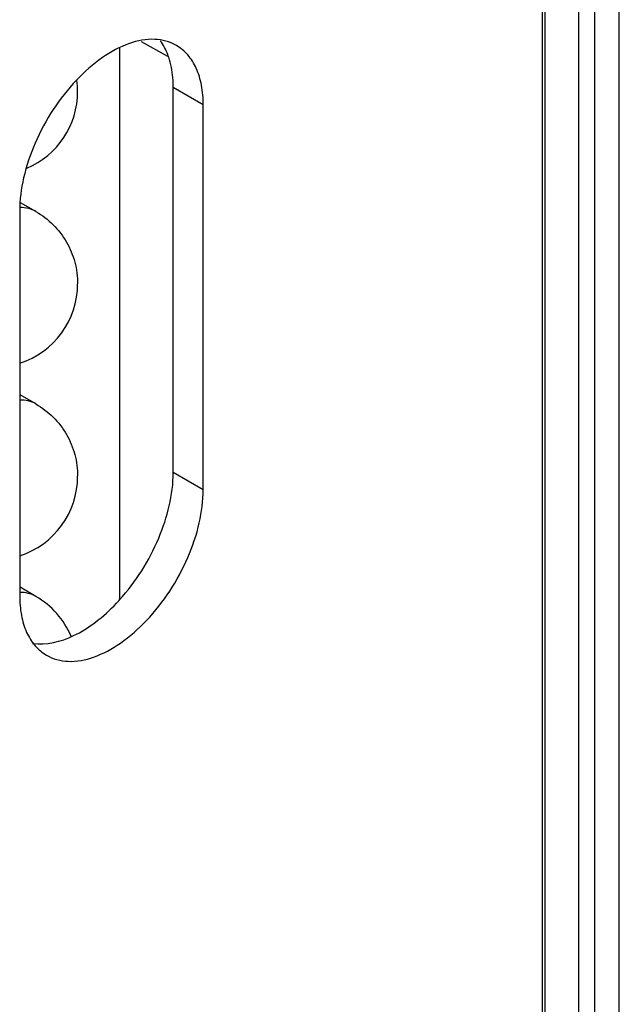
# Model space of a CAD drawing. Header units: inches. Extents: x 0 to 34, y 0 to 22.
# Tile 35 of 117: x 2.761 to 3.016, y 16.643 to 17.06. Entities that reach past the tile are written whole.
import ezdxf

# ---------------------------------------------------------------- set-up
doc = ezdxf.new("R2010")
doc.units = ezdxf.units.IN
doc.header["$LTSCALE"] = 1.87
doc.header["$MEASUREMENT"] = 0
doc.layers.get('0').update_dxf_attribs({"linetype": 'CONTINUOUS'})
doc.layers.add('02___PRT_ALL_AXES', color=7, linetype='CONTINUOUS')

msp = doc.modelspace()

# ---------------------------------------------------------------- linework, layer by layer
at = {"color": 7, "linetype": 'CONTINUOUS'}
for p, q in [((2.9841526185, 17.3398119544), (2.9841526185, 15.6438856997)), ((3.0158368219, 15.2893953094), (3.0158368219, 17.3391430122)), ((2.9984385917, 17.3318464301), (2.9984385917, 15.6325469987)), ((3.0053370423, 17.3318811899), (3.0053370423, 15.6082040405)), ((2.8128433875, 17.0511913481), (2.8240196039, 17.0449597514)), ((2.8037604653, 16.8143829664), (2.8037604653, 17.0483634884))]:
    msp.add_line(p, q, dxfattribs=at)
at = {"layer": '02___PRT_ALL_AXES', "color": 7, "linetype": 'CONTINUOUS'}
for p, q in [((2.9831818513, 15.6444462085), (2.9831818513, 17.3264153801)), ((2.8264157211, 16.868303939), (2.8264157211, 17.0315979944)), ((2.8391436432, 17.0242490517), (2.8264157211, 17.0315979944)), ((2.8391436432, 16.8609549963), (2.8391436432, 17.0242490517)), ((2.7611948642, 16.9792424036), (2.7611948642, 16.8159483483)), ((2.7680829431, 16.978997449), (2.7616011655, 16.9827399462)), ((2.7680829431, 16.8973504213), (2.7614016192, 16.901208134)), ((2.8391436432, 16.8609549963), (2.8264157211, 16.868303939)), ((2.7680829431, 16.8157033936), (2.7614016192, 16.8195611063))]:
    msp.add_line(p, q, dxfattribs=at)
for centre, radius, start, end in [((2.7503079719, 17.0299521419), 0.0354906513, 0.0111224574, 7.4967893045), ((2.7503653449, 17.0299591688), 0.0354332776, 293.0503378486, 359.9997779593), ((2.7620974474, 16.968613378), 0.0119854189, 60.0403667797, 71.0629417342), ((2.7503656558, 16.9483120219), 0.0354329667, 287.8667649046, 359.9999706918), ((2.7503656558, 16.8666649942), 0.0354329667, 287.8667649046, 359.9999706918), ((2.7620974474, 16.8053193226), 0.0119854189, 60.0403667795, 71.0629417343), ((2.7503656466, 16.7850179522), 0.0354330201, 22.7277271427, 59.9985314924), ((2.7424166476, 16.8696227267), 0.0825682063, 316.5164371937, 317.8499448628)]:
    msp.add_arc(centre, radius, start, end, dxfattribs=at)
for points, knots in [([(2.8277292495, 17.0494779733), (2.8249767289, 17.0510687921), (2.8180586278, 17.0528451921), (2.8069250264, 17.0506156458), (2.7955500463, 17.0444020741), (2.7846428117, 17.0347435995), (2.7750134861, 17.0224165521), (2.7674319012, 17.0084041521), (2.7625129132, 16.9938593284), (2.7611948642, 16.9839534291), (2.7611948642, 16.9792424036)], [0, 0, 0, 0, 0.0869327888, 0.1864035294, 0.3037962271, 0.4376138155, 0.5821182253, 0.7294369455, 0.8711790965, 1, 1, 1, 1]), ([(2.8248369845, 17.0433650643), (2.824610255, 17.0441265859), (2.8236448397, 17.046981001), (2.8222248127, 17.0496947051), (2.8209084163, 17.0514814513)], [0, 0, 0, 0, 0.2636333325, 1, 1, 1, 1]), ([(2.8391436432, 17.0242490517), (2.8391436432, 17.0270408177), (2.8387193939, 17.0323514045), (2.8365700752, 17.0396480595), (2.8329495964, 17.0455706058), (2.8295466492, 17.0484276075), (2.8277292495, 17.0494779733)], [0, 0, 0, 0, 0.2896359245, 0.5490982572, 0.7822260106, 1, 1, 1, 1]), ([(2.8264157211, 17.0315979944), (2.8264157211, 17.03264724), (2.8262939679, 17.0366091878), (2.8256689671, 17.0405706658), (2.8248369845, 17.0433650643)], [0, 0, 0, 0, 0.2646356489, 1, 1, 1, 1]), ([(2.7659870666, 16.979950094), (2.7656276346, 16.9800735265), (2.7641255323, 16.9805124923), (2.7625468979, 16.9806717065), (2.7613635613, 16.9806560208)], [0, 0, 0, 0, 0.2430708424, 1, 1, 1, 1]), ([(2.7680829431, 16.978997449), (2.7707530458, 16.9774557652), (2.7757124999, 16.973652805), (2.7814025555, 16.9662310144), (2.7849850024, 16.9575921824), (2.7857986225, 16.9513954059), (2.7857986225, 16.9483120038)], [0, 0, 0, 0, 0.2500007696, 0.4999897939, 0.7499843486, 1, 1, 1, 1]), ([(2.7680828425, 16.8973502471), (2.7670777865, 16.8979305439), (2.7648230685, 16.8988154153), (2.7624194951, 16.8990350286), (2.7611969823, 16.8990059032)], [0, 0, 0, 0, 0.4869289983, 1, 1, 1, 1]), ([(2.7680829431, 16.8973504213), (2.7707530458, 16.8958087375), (2.7757124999, 16.8920057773), (2.7814025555, 16.8845839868), (2.7849850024, 16.8759451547), (2.7857986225, 16.8697483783), (2.7857986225, 16.8666649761)], [0, 0, 0, 0, 0.2500007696, 0.4999897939, 0.7499843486, 1, 1, 1, 1]), ([(2.8036318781, 16.8142133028), (2.8105676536, 16.8218751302), (2.8213255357, 16.8389732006), (2.8264157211, 16.8587772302), (2.8264157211, 16.868303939)], [0, 0, 0, 0, 0.5203437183, 1, 1, 1, 1]), ([(2.7726092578, 16.7907194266), (2.7753617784, 16.7891286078), (2.7822798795, 16.7873522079), (2.7934134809, 16.7895817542), (2.804788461, 16.7957953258), (2.8156956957, 16.8054538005), (2.8253250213, 16.8177808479), (2.8329066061, 16.8317932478), (2.8378255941, 16.8463380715), (2.8391436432, 16.8562439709), (2.8391436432, 16.8609549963)], [0, 0, 0, 0, 0.0869327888, 0.1864035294, 0.3037962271, 0.4376138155, 0.5821182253, 0.7294369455, 0.8711790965, 1, 1, 1, 1]), ([(2.7611948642, 16.8159483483), (2.7611948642, 16.8131565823), (2.7616191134, 16.8078459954), (2.7637684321, 16.8005493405), (2.7673889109, 16.7946267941), (2.7707918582, 16.7917697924), (2.7726092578, 16.7907194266)], [0, 0, 0, 0, 0.2896359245, 0.5490982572, 0.7822260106, 1, 1, 1, 1]), ([(2.7659870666, 16.8166560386), (2.7656154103, 16.8167836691), (2.7640594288, 16.8172357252), (2.7624223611, 16.8173880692), (2.7611969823, 16.8173588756)], [0, 0, 0, 0, 0.2427649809, 1, 1, 1, 1]), ([(2.7666317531, 16.7957354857), (2.772492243, 16.7948458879), (2.7824532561, 16.7974453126), (2.7938652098, 16.8047111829), (2.799566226, 16.809894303), (2.8023258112, 16.8128037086)], [0, 0, 0, 0, 0.4367950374, 0.704512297, 1, 1, 1, 1])]:
    msp.add_open_spline(points, degree=3, knots=knots, dxfattribs=at)

doc.saveas('drawing.dxf')
